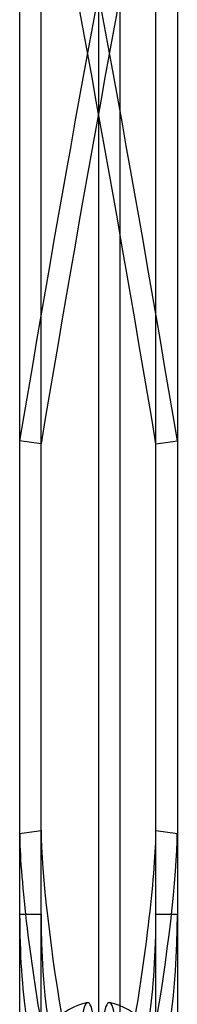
# Model space of a CAD drawing. Header units: millimetres. Extents: x -376 to 315, y -690 to 690.
# Tile 13 of 20: x -81 to -45, y 113 to 340. Entities that reach past the tile are written whole.
import ezdxf

# ---------------------------------------------------------------- set-up
doc = ezdxf.new("R2010")
doc.units = ezdxf.units.MM
doc.layers.add('MAIN-2', color=7, linetype='Continuous')

msp = doc.modelspace()

# ---------------------------------------------------------------- linework, layer by layer
at = {"layer": 'MAIN-2'}
for p, q in [((-76.45, 134.01), (-76.45, 657.36)), ((-49.95, 134.01), (-49.95, 657.36)), ((-45.01, 657.36), (-45.01, 134.01)), ((-63.2, 479), (-63.2, -685)), ((-58.2, -685), (-58.2, 479)), ((-76.45, 153.31), (-76.45, 414.98)), ((-49.95, 153.31), (-49.95, 414.98)), ((-45.01, 414.31), (-45.01, 152.63)), ((-81.39, 391.58), (-81.39, 152.63)), ((-76.45, 242.38), (-81.39, 243.06)), ((-49.95, 242.38), (-45.01, 243.06)), ((-45.01, 243.06), (-45.01, -18.62)), ((-76.45, -19.3), (-76.45, 242.38)), ((-49.95, -19.3), (-49.95, 242.38)), ((-81.39, 152.63), (-76.45, 153.31)), ((-81.39, 152.63), (-81.39, 134.01)), ((-49.95, 153.31), (-45.01, 152.63)), ((-81.39, 134.01), (-81.39, -18.62)), ((-81.39, 134.01), (-76.45, 134.01)), ((-49.95, 134.01), (-45.01, 134.01))]:
    msp.add_line(p, q, dxfattribs=at)
for start, end in [(100.8881, 180), (0, 79.1119)]:
    msp.add_arc((-63.2, 100.5), 13.4, start, end, dxfattribs=at)
for centre, major_axis, ratio, start_param, end_param in [((-65.67, 0.34), (-90.37, -658.83), 0.078217, -2.240757, -1.937338), ((-65.67, -0.34), (90.37, -658.83), 0.078217, 1.937338, 2.240757), ((-60.73, 0.34), (-90.37, 658.83), 0.078217, -1.204254, -0.900836), ((-60.73, -0.34), (90.37, 658.83), 0.078217, 0.900836, 1.204254), ((-76.15, 123.98), (-4.55, 33.19), 0.078217, 0.518251, 2.089048), ((-71.21, 124.65), (4.55, -33.19), 0.078217, -2.623341, -1.052545), ((-55.19, 124.65), (4.55, 33.19), 0.078217, -2.089048, -0.518251), ((-50.25, 123.98), (-4.55, -33.19), 0.078217, 1.052545, 2.623341), ((-76.15, 134.01), (0, 33.5), 0.156434, 1.570796, 3.141593), ((-71.21, 134.01), (0, -33.5), 0.156434, -1.570796, 0), ((-55.19, 134.01), (0, 33.5), 0.156434, -3.141593, -1.570796), ((-50.25, 134.01), (0, -33.5), 0.156434, 0, 1.570796), ((-65.67, 100.5), (0, -13.16), 0.156434, -3.118588, -1.571556), ((-65.67, 100.5), (0, -13.16), 0.156434, 1.571556, 3.164597), ((-60.73, 100.5), (0, 13.16), 0.156434, -0.023004, 1.570037), ((-60.73, 100.5), (0, 13.16), 0.156434, -1.570037, -0.023004)]:
    msp.add_ellipse(centre, major_axis=major_axis, ratio=ratio, start_param=start_param, end_param=end_param, dxfattribs=at)

doc.saveas('drawing.dxf')
